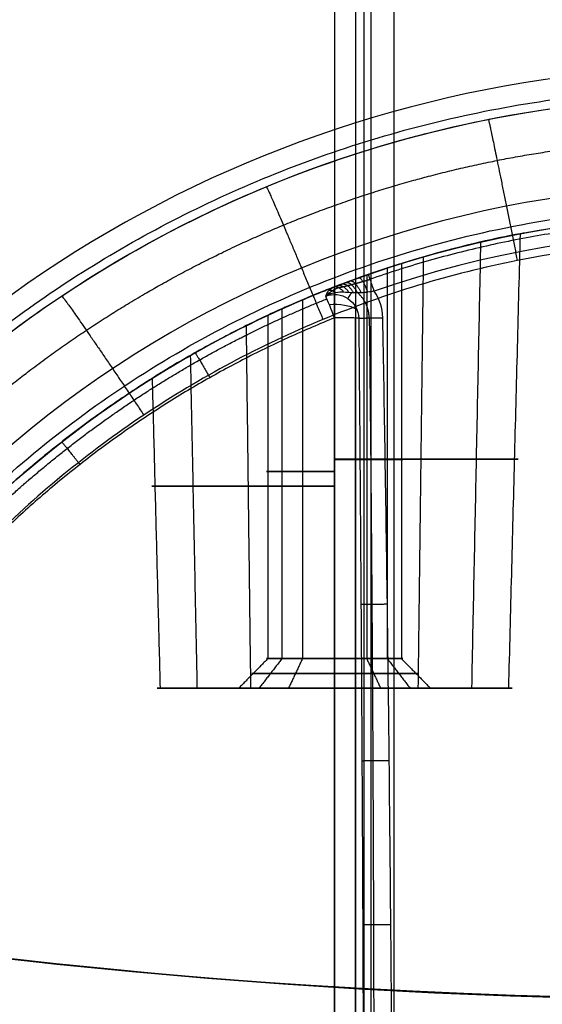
# Model space of a CAD drawing. Header units: millimetres. Extents: x -133 to 133, y 0 to 269.
# Tile 4 of 225: x -12 to -3, y 30 to 46. Entities that reach past the tile are written whole.
import ezdxf

# ---------------------------------------------------------------- set-up
doc = ezdxf.new("R2010")
doc.units = ezdxf.units.MM
for name, color, linetype, true_color in [('COTA', 252, 'Continuous', 0x696969), ('NEGRO', 7, 'Continuous', 0x1f1f1f), ('PANTALLA', 7, 'Continuous', 0xececec)]:
    doc.layers.add(name, color=color, linetype=linetype, true_color=true_color)

# ---------------------------------------------------------------- blocks, each defined once
blk = doc.blocks.new('DOME 29910')
at = {"layer": 'NEGRO', "extrusion": (0, 0, -1)}
for centre, radius, start, end in [((-8.321323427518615e-17, 136.25, -134), 116.5, 57.22053469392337, 237.2205346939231), ((-1.168617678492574e-15, 136.25, -123.5), 115.5, 57.2205346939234, 237.2205346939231), ((-5.725350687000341e-15, 136.25, -134), 115.5, 57.22053469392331, 237.2205346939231), ((0, 136.25, -128.75), 116.5, 57.22053469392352, 237.2205347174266), ((0, 136.25, -128.75), 115.5, 57.22053469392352, 237.2205347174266), ((3.786532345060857e-28, 136.25, -136), 115, 270.0000000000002, 90.0000000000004), ((4.03896783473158e-28, 136.25, -136), 112, 270.0000000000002, 90.0000000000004), ((0, 136.25, -128.75), 116.5, 237.2205347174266, 57.22053468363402), ((-1.350793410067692e-14, 136.25, -123.5), 116.5, 237.2205346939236, 57.22053469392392), ((-2.280319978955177e-14, 136.25, -134), 116.5, 237.2205346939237, 57.22053469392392), ((0, 136.25, -128.75), 115.5, 237.2205347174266, 57.22053468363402), ((-8.924816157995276e-15, 136.25, -134), 115.5, 237.2205346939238, 57.22053469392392), ((0, 136.25, -122.5), 106.5, 237.2205347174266, 57.22053468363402), ((-8.231410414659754e-15, 136.25, -123), 106.5, 237.2205346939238, 57.22053469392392), ((0, 136.25, -129.5), 115, 270.0000000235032, 358.0347444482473), ((0, 136.25, -129.5), 112, 270.0000000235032, 357.9820821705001), ((0, 25, -47.8277525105), 20, 0, 180.000000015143), ((2.779543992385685e-11, 25.00000000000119, -89.49999999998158), 20.00000000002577, 31.38814982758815, 148.6118501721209), ((0, 25, -47.8277525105), 18, 76.14509597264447, 180.0000000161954), ((-9.857417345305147e-10, 24.99999999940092, -3.800685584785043), 18.00000000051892, 70.76658342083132, 109.2334165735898), ((-6.428178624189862e-12, 24.99999999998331, -91.49999999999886), 17.99999999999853, 18.92464441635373, 161.0753555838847), ((0, 25, -45.5038513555), 18, 64.84935927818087, 72.70913942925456), ((0, 25, -80.5038513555), 18, 64.84935927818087, 72.70913942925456), ((6.500000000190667, 41.24807680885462, -3.290830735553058), 0.4072048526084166, 68.59332623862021, 178.9309005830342), ((0, 25, -47.8277525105), 18, 0, 61.36887797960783)]:
    blk.add_arc(centre, radius, start, end, dxfattribs=at)
at = {"layer": 'NEGRO'}
for centre, radius, start, end in [((2.142676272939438e-15, 136.25, 123.5), 116.5, 302.7794653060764, 122.7794653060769), ((0, 136.25, 123), 115, 90, 270), ((-5.092224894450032e-14, 136.2500000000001, 123), 114.9999999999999, 302.7794653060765, 122.7794653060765), ((-3.492813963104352e-14, 136.2500000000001, 122), 114.9999999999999, 302.7794653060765, 122.7794653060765), ((-5.048709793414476e-29, 136.25, 123), 112, 90.00000000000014, 270), ((-3.341254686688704e-15, 136.25, 123.5), 115.5, 122.7794653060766, 302.7794653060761), ((1.469960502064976e-15, 136.25, 122), 115, 122.7794653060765, 302.7794653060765), ((1.469960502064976e-15, 136.25, 123), 115, 122.7794653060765, 302.7794653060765), ((-9.701370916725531e-15, 136.25, 122), 106.5, 122.7794653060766, 302.7794653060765), ((0, 25, 90), 20.49999999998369, 31.38814982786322, 148.6118501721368), ((0, 25, 92), 18.5, 18.92464441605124, 161.0753555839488), ((1.590030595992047e-10, 25.00000000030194, 3.500685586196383), 17.69999999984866, 70.76658342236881, 109.2334165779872), ((-6.500000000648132, 41.24807680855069, 3.500685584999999), 0.8144097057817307, 1.069099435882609, 34.7308450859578)]:
    blk.add_arc(centre, radius, start, end, dxfattribs=at)
at = {"layer": 'NEGRO', "extrusion": (0.9284176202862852, 0.3714110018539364, 0.00972574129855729)}
blk.add_arc((40.71153832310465, 3.490496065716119, 9.320102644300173), 0.5000000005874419, 271.3926703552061, 324.5271056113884, dxfattribs=at)
at = {"layer": 'NEGRO', "extrusion": (-1, 0, 0)}
blk.add_arc((-41.248076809, 3.580975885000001, 6.5), 0.5000000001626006, 215.4632573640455, 268.4999986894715, dxfattribs=at)
at = {"layer": 'NEGRO', "extrusion": (0, 0.8804459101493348, 0.4741466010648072)}
blk.add_arc((6.5, -16.4047798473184, 38.01460807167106), 0.5, 221.2292277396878, 280.2289555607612, dxfattribs=at)
at = {"layer": 'NEGRO', "extrusion": (-3.562616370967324e-23, 0.9996573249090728, 0.02617695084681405)}
blk.add_arc((6.500000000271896, 2.499999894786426, 41.32768114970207), 0.5000000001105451, 215.4849590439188, 269.9999999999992, dxfattribs=at)
at = {"layer": 'NEGRO', "extrusion": (0, 1, 0)}
for centre, radius, start, end in [((6.5, 45.5, 38.87078377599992), 3.101360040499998, 90.00000002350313, 269.9999999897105), ((6.5, 80.5, 38.87078377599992), 3.101360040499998, 90.00000002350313, 269.9999999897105), ((6.5, 80.5, 38.41306139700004), 3.089374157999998, 270, 90.00000001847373), ((6.5, 45.5, 38.41306139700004), 3.089374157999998, 270, 90.00000001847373), ((6.5, 80.5, 35.5), 1.149999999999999, 269.9999999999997, 90), ((6.5, 45.5, 35.5), 1.150000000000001, 269.9999999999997, 90), ((6.5, 80.5, 35), 3, 269.9999999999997, 90), ((6.5, 45.5, 35), 3.000000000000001, 269.9999999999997, 90), ((6.5, 80.5, 35), 1.65, 270, 90), ((6.5, 45.5, 35), 1.649999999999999, 270, 90), ((6.499999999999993, 45.5, 35), 1.65, 90.00000000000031, 270.0000000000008), ((6.499999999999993, 45.5, 35), 3, 90.00000000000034, 270.0000000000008), ((6.499999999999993, 80.5, 35), 1.649999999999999, 90.00000000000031, 270.0000000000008), ((6.499999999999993, 80.5, 35), 2.999999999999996, 90.00000000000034, 270.0000000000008)]:
    blk.add_arc(centre, radius, start, end, dxfattribs=at)
at = {"layer": 'NEGRO', "extrusion": (0, -1, 0)}
for centre, radius, start, end in [((-6.5, 45.5, -38.86415789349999), 1.149999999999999, 270.0000000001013, 90.00000001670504), ((-6.5, 80.5, -38.86415789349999), 1.150000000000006, 270.0000000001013, 90.00000001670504), ((-6.5, 80.5, -38.661561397), 1.150000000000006, 90.00000002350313, 269.9999999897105), ((-6.5, 45.5, -38.661561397), 1.149999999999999, 90.00000002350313, 269.9999999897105), ((-6.499999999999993, 45.5, -35.5), 1.149999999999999, 269.9999999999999, 90.0000000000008), ((-6.499999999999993, 80.5, -35.5), 1.149999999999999, 269.9999999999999, 90.0000000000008), ((-6.5, 80.5, -35.24999999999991), 1.400000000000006, 90.00000002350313, 269.9999999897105), ((-6.5, 45.5, -35.24999999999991), 1.399999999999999, 90.00000002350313, 269.9999999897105), ((-6.5, 45.5, -35.24999999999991), 1.399999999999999, 270, 90.00000002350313), ((-6.5, 80.5, -35.24999999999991), 1.400000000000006, 270, 90.00000002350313)]:
    blk.add_arc(centre, radius, start, end, dxfattribs=at)
at = {"layer": 'NEGRO'}
for points, weights, degree in [([(62.83604433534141, 38.67075849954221, 122.4393398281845), (257.994527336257, 164.342847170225, 122.4393398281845), (132.3224386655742, 359.5013301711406, 122.4393398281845), (-62.83604433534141, 233.8292415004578, 122.4393398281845)], [0.8164906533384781, 0.2721635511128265, 0.2721635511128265, 0.8164906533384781], 3), ([(62.45321183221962, 39.26526608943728, 123.1464466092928), (256.4226796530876, 164.1716897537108, 123.1464466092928), (131.5162559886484, 358.1411575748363, 123.1464466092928), (-62.45321183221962, 233.2347339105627, 123.1464466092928)], [0.8164906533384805, 0.2721635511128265, 0.2721635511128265, 0.8164906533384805], 3), ([(-62.83604433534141, 233.8292415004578, 122.4393398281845), (-257.9945273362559, 108.1571528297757, 122.4393398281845), (-132.3224386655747, -87.0013301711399, 122.4393398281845), (62.83604433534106, 38.67075849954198, 122.4393398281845)], [0.8164906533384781, 0.2721635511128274, 0.2721635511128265, 0.8164906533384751], 3), ([(-62.45321183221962, 233.2347339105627, 123.1464466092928), (-256.4226796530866, 108.3283102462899, 123.1464466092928), (-131.5162559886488, -85.64115757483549, 123.1464466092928), (62.45321183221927, 39.26526608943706, 123.1464466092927)], [0.8164906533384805, 0.2721635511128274, 0.2721635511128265, 0.8164906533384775], 3), ([(-17.19818612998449, 35.4929359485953, 89.85355339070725), (-8.423603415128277, 49.87469787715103, 89.85355339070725), (8.42360341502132, 49.87469787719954, 89.85355339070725), (17.19818612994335, 35.4929359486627, 89.85355339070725)], [0.8164906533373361, 0.5556671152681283, 0.5556671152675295, 0.8164906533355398], 3), ([(-3.90180644, 44.615705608, 3.604953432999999), (-3.889598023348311, 44.61813401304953, 1.168366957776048), (-3.414080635, 42.229184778, 1.105810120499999)], [1, 0.716126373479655, 1], 2), ([(-7.6536686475, 43.4775906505, 3.578876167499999), (-7.631077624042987, 43.48694815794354, 1.138745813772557), (-6.6969600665, 41.23333419, 1.079732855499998)], [1, 0.7156061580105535, 1], 2), ([(-17.16555760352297, 30.88533403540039, 91.85355339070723), (-10.4118955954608, 50.5835148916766, 91.85355339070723), (10.4118955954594, 50.58351489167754, 91.85355339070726), (17.16555760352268, 30.88533403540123, 91.8535533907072)], [0.8164906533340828, 0.4487020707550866, 0.448702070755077, 0.8164906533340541], 3), ([(5.900567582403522, 41.91235572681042, 3.588553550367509), (2.042871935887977, 43.2582707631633, 3.588553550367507), (-2.042871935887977, 43.2582707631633, 3.588553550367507), (-5.900567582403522, 41.91235572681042, 3.588553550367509)], [0.8164906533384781, 0.786108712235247, 0.786108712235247, 0.8164906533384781], 3), ([(-5.830687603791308, 41.7120639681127, 3.500685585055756), (-5.929512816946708, 41.99531928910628, 3.500685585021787), (-5.929512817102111, 41.99531928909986, 3.800685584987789)], [1, 0.707106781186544, 1], 2), ([(-6.341897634, 41.692096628, 3.364409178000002), (-6.437021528, 41.809896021, 3.438987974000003), (-6.519607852, 41.77780419, 3.582643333)], [1, 0.871536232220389, 1], 2), ([(-6.452452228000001, 41.803745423, 3.626650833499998), (-6.356311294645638, 41.84066247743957, 3.458639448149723), (-6.253297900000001, 41.68648819, 3.391913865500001)], [0.9999999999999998, 0.8358077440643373, 0.9999999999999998], 2), ([(-6.384202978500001, 41.82979359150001, 3.668750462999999), (-6.284295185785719, 41.86769254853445, 3.475757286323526), (-6.179828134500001, 41.6821095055, 3.418226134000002)], [0.9999999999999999, 0.8056362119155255, 0.9999999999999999], 2), ([(-6.313726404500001, 41.856359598, 3.7067727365), (-6.217878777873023, 41.89226033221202, 3.489579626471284), (-6.114705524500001, 41.6807443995, 3.4419900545)], [1, 0.7807406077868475, 1], 2), ([(-6.240462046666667, 41.883620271, 3.739485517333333), (-6.155121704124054, 41.91516345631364, 3.499783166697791), (-6.054022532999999, 41.68252795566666, 3.462435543)], [1, 0.7602000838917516, 1], 2), ([(-6.0883547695, 41.939065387, 3.784839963), (-6.038586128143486, 41.95695357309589, 3.508394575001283), (-5.940407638, 41.6937621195, 3.490782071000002)], [1, 0.729284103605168, 1], 2), ([(-6.519607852, 41.77780419, 3.582643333), (-13.668717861, 38.99976522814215, 3.511918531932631), (-17.99999999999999, 32.66989402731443, 3.350769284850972), (-17.99999999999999, 25.00000000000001, 3.155505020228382)], [1, 0.883525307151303, 0.883525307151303, 1], 3), ([(-11.11140466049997, 41.62939224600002, 3.536528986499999), (-11.08181818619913, 41.6491612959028, 1.090621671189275), (-9.722479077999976, 39.61616058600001, 1.037385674)], [1, 0.7147605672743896, 1], 2), ([(-6.562029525, 41.6646416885, 3.309478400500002), (-6.595405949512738, 41.67898151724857, 3.333801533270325), (-6.6259490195, 41.683019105, 3.364818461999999)], [1, 0.98954822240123, 1], 2), ([(-6.481742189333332, 41.684294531, 3.328190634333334), (-6.542715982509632, 41.72499654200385, 3.372161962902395), (-6.595955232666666, 41.72556605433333, 3.439043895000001)], [1, 0.9617166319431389, 1], 2), ([(-6.275657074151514, 41.58790918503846, 3.290830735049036), (-6.258270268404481, 41.61424654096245, 3.335121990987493), (-6.237009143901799, 41.64645267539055, 3.374123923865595), (-6.212267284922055, 41.68393139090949, 3.406457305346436)], [0.7624004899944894, 0.7428061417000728, 0.7300110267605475, 0.7240151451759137], 3), ([(-5.914741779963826, 41.2589985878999, 3.445136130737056), (-5.917657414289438, 41.41523679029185, 3.445136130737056), (-5.980166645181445, 41.56636671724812, 3.445136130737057), (-6.105819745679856, 41.68082199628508, 3.445136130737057)], [0.9193633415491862, 0.8061396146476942, 0.7411549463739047, 0.7244093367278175], 3), ([(-6.500000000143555, 41.26116528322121, 3.081147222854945), (-13.3586790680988, 38.5173689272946, 3.009298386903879), (-17.50000000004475, 32.40023251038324, 2.849115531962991), (-17.49999999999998, 25.01308847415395, 2.655676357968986)], [1, 0.885385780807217, 0.885385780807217, 1], 3), ([(-6.092866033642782, 41.25567452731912, 3.290830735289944), (-5.943364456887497, 41.25846444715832, 3.500685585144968), (-5.685732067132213, 41.26327224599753, 3.500685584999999)], [1, 0.888901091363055, 1], 2), ([(-8.855407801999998, 40.671048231, 3.554466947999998), (-8.849926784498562, 40.67414544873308, 3.065778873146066), (-8.609425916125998, 40.24883275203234, 3.054638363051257)], [1, 0.7151202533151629, 0.9999972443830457], 2), ([(-11.110873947, 39.161514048, 3.516036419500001), (-11.10464598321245, 39.16640039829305, 3.026296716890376), (-10.80224035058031, 38.78122941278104, 3.016207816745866)], [1, 0.7143521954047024, 0.9999976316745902], 2), ([(-6.054449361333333, 36.41777949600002, 3.227510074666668), (-5.915403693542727, 36.4196331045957, 3.500685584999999), (-5.608898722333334, 36.42371910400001, 3.500685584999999)], [1, 0.8525400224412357, 1], 2), ([(-6.0384517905, 33.773767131, 3.192903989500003), (-5.910286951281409, 33.77516483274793, 3.500685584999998), (-5.576903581, 33.778800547, 3.500685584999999)], [1, 0.8319966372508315, 1], 2), ([(-6.0249545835, 31.00146884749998, 3.156618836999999), (-5.912023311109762, 31.0024395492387, 3.500685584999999), (-5.549909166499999, 31.00555210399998, 3.500685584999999)], [1, 0.8098970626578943, 1], 2)]:
    blk.add_rational_spline(points, weights, degree=degree, dxfattribs=at)
for points in [[(-6.499999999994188, 118.7185625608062, 97.99999999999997), (-6.499999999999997, -1.530808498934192e-17, 98)], [(-6.146446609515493, 118.5955650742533, 97.85355339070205), (-6.146446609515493, 0, 97.85355339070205)], [(-6, 0, 97), (-6, 118.568858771, 97)], [(-6, 0, 97.25), (-6, 118.5619458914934, 97.25)], [(-6, 0, 97.5), (-6, 118.555033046, 97.5)], [(-5.886505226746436, 118.5394914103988, 96.68280335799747), (-5.886505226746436, 0, 96.68280335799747)], [(-5.500000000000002, 118.420698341, 96.5), (-5.5, 1.530808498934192e-17, 96.5)], [(-3.557644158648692, 35, 46.08527096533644), (-3.360307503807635, 42.68362143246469, 46.12452366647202)], [(-3.557644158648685, 35, 81.08527096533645), (-3.360307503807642, 42.68362143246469, 81.12452366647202)], [(-4.180968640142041, 35, 43.5968201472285), (-4.028274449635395, 42.54343728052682, 43.47150726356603)], [(-4.180968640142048, 35, 78.5968201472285), (-4.028274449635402, 42.54343728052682, 78.47150726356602)], [(-5.085809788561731, 35, 48.1457637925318), (-4.995788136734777, 42.29277042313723, 48.31418245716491)], [(-5.085809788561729, 35, 83.1457637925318), (-4.995788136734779, 42.29277042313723, 83.31418245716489)], [(-5.372096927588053, 42.17964716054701, 45.7243538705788), (-5.372096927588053, 35.5, 45.7243538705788)], [(-5.372096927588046, 42.17964716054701, 80.7243538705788), (-5.372096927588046, 35.5, 80.7243538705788)], [(-5.957893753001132, 41.98536574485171, 46.51420945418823), (-5.957893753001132, 35.50000000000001, 46.51420945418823)], [(-5.95789375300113, 41.98536574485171, 81.51420945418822), (-5.95789375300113, 35.50000000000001, 81.51420945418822)], [(-5.61103797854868, 42.10309407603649, 44.77044772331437), (-5.61103797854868, 35.5, 44.77044772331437)], [(-5.61103797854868, 42.10309407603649, 79.77044772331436), (-5.61103797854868, 35.5, 79.77044772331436)], [(-6.5, 41.785410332, 46.65), (-6.499999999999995, 35.5, 46.65)], [(-6.499999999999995, 35.5, 44.35), (-6.5, 41.785410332, 44.35)], [(-6.5, 41.785410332, 81.65), (-6.499999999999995, 35.5, 81.65)], [(-6.499999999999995, 35.5, 79.35), (-6.5, 41.785410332, 79.35)], [(-6.499999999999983, 35, 77.5), (-6.5, 41.785410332, 77.322317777)], [(-6.5, 41.785410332, 83.67768222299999), (-6.499999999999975, 35, 83.5)], [(-6.499999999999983, 35, 42.5), (-6.5, 41.785410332, 42.322317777)], [(-6.5, 41.785410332, 48.677682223), (-6.499999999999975, 35, 48.5)], [(-6.515423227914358, 41.77942967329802, 46.64989737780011), (-6.515423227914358, 41.77942967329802, 44.35010261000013)], [(-6.515423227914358, 41.77942967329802, 81.6498973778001), (-6.515423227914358, 41.77942967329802, 79.35010261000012)], [(-7.04210624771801, 41.56537097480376, 81.51420945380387), (-7.04210624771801, 35.5, 81.51420945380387)], [(-7.042106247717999, 41.56537097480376, 46.51420945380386), (-7.042106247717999, 35.5, 46.51420945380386)], [(-7.627903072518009, 41.30389909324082, 80.72435387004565), (-7.627903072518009, 35.5, 80.72435387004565)], [(-7.627903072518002, 41.30389909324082, 45.72435387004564), (-7.627903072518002, 35.5, 45.72435387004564)], [(-7.388962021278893, 41.41356105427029, 79.77044772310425), (-7.388962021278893, 35.5, 79.77044772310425)], [(-7.388962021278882, 41.41356105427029, 44.77044772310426), (-7.388962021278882, 35.5, 44.77044772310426)], [(-7.914190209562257, 34.99999999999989, 83.14576379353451), (-7.989853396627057, 41.12957264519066, 83.2873196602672)], [(-7.914190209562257, 34.99999999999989, 48.14576379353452), (-7.989853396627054, 41.12957264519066, 48.28731966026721)], [(-6.5, 0, 2.000685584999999), (-6.500000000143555, 41.26116528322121, 3.081147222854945)], [(-6.146446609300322, -1.58784502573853e-08, 2.147182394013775), (-6.14644660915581, 41.25733175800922, 3.227543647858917)], [(-8.819031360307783, 35, 78.59682014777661), (-8.932933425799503, 40.62701885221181, 78.50334313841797)], [(-8.819031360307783, 35, 43.59682014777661), (-8.932933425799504, 40.62701885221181, 43.50334313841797)], [(-9.442355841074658, 35, 81.08527096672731), (-9.576954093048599, 40.24080037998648, 81.1120442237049)], [(-9.44235584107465, 35, 46.08527096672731), (-9.576954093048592, 40.24080037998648, 46.1120442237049)], [(-11.41907911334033, 38.9141881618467, 91.50000001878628), (-11.41907911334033, 38.9141881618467, 3.509738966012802)], [(-7.627903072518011, 35.5, 80.72435387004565), (-8.118295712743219, 35, 80.82189903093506)], [(-7.627903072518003, 35.5, 45.72435387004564), (-8.118295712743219, 35, 45.82189903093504)], [(-7.388962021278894, 35.5, 79.77044772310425), (-7.775467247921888, 35, 79.45325108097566)], [(-7.388962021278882, 35.5, 44.77044772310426), (-7.775467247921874, 35, 44.45325108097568)], [(-7.042106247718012, 35.5, 81.51420945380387), (-7.27780461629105, 35, 81.9551700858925)], [(-7.042106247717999, 35.5, 46.51420945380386), (-7.277804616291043, 35, 46.95517008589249)], [(-6.499999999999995, 35.5, 46.65), (-6.499999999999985, 35, 47.15)], [(-6.5, 35, 43.85), (-6.499999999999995, 35.5, 44.35)], [(-6.499999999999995, 35.5, 81.65), (-6.499999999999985, 35, 82.15)], [(-6.5, 35, 78.85), (-6.499999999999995, 35.5, 79.35)], [(-5.957893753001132, 35.50000000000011, 46.51420945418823), (-5.722195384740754, 35.00000000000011, 46.95517008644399)], [(-5.95789375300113, 35.50000000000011, 81.51420945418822), (-5.722195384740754, 35.00000000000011, 81.95517008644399)], [(-5.61103797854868, 35.5, 44.77044772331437), (-5.224532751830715, 35, 44.45325108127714)], [(-5.61103797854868, 35.5, 79.77044772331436), (-5.224532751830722, 35, 79.45325108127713)], [(-5.372096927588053, 35.5, 45.7243538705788), (-4.881704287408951, 35, 45.82189903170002)], [(-5.372096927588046, 35.5, 80.7243538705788), (-4.881704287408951, 35, 80.82189903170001)], [(-9.499999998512, 35, 45.5), (-8.14999999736, 35, 45.5)], [(-9.499999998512, 35, 80.5), (-8.14999999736, 35, 80.5)], [(-6.5, 35, 48.499999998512), (-6.5, 35, 47.14999999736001)], [(-6.5, 35, 43.85000000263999), (-6.5, 35, 42.500000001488)], [(-6.5, 35, 83.499999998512), (-6.5, 35, 82.14999999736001)], [(-6.5, 35, 78.85000000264), (-6.5, 35, 77.500000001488)], [(-4.85000000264, 35, 45.5), (-3.500000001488, 35, 45.5)], [(-4.85000000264, 35, 80.5), (-3.500000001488, 35, 80.5)]]:
    blk.add_open_spline(points, degree=1, dxfattribs=at)
for points, knots in [([(-20, 25.00000000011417, 3.155505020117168), (-20, 26.30901178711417, 3.18549799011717), (-19.871078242, 27.61796151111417, 3.215489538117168), (-19.360332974, 30.18565136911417, 3.274322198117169), (-18.978522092, 31.44431316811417, 3.303161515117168), (-17.976659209, 33.86302412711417, 3.35858066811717), (-17.35663198, 35.02301348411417, 3.385159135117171), (-15.902152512, 37.19979583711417, 3.435035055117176), (-15.067736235, 38.21653501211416, 3.458331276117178), (-13.216535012, 40.06773623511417, 3.500747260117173), (-12.199795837, 40.90215251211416, 3.519865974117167), (-10.023013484, 42.35663198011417, 3.553191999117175), (-8.863024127, 42.97665920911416, 3.567398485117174), (-6.444313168, 43.97852209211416, 3.590353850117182), (-5.185651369, 44.36033297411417, 3.59910216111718), (-2.617961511, 44.87107824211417, 3.610804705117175), (-1.308996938, 45.00000000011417, 3.613758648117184), (1.308996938, 45.00000000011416, 3.613758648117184), (2.617961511, 44.87107824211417, 3.610804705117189), (5.185651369, 44.36033297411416, 3.59910216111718), (6.444313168, 43.97852209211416, 3.590353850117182), (8.863024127, 42.97665920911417, 3.567398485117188), (10.023013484, 42.35663198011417, 3.553191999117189), (12.199795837, 40.90215251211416, 3.519865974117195), (13.216535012, 40.06773623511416, 3.500747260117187), (15.067736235, 38.21653501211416, 3.458331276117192), (15.902152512, 37.19979583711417, 3.43503505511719), (17.35663198, 35.02301348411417, 3.385159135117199), (17.976659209, 33.86302412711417, 3.358580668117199), (18.978522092, 31.44431316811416, 3.303161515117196), (19.360332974, 30.18565136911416, 3.274322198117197), (19.871078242, 27.61796151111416, 3.215489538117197), (20, 26.30901178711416, 3.185497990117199), (20, 25.00000000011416, 3.155505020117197)], [1.5707963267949, 1.5707963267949, 1.5707963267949, 1.5707963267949, 1.76714586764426, 1.76714586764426, 1.96349540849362, 1.96349540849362, 2.15984494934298, 2.15984494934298, 2.35619449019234, 2.35619449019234, 2.55254403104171, 2.55254403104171, 2.74889357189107, 2.74889357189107, 2.94524311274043, 2.94524311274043, 3.14159265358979, 3.14159265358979, 3.33794219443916, 3.33794219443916, 3.53429173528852, 3.53429173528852, 3.73064127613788, 3.73064127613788, 3.92699081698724, 3.92699081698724, 4.1233403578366, 4.1233403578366, 4.31968989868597, 4.31968989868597, 4.51603943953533, 4.51603943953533, 4.71238898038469, 4.71238898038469, 4.71238898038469, 4.71238898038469]), ([(-6.5, 41.785410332, 42.322317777), (-5.706320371, 42.092755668, 42.314269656), (-4.874764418, 42.338469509, 42.62754627), (-3.667907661, 42.633272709, 43.790912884), (-3.299062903, 42.695089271, 44.634478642), (-3.297926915, 42.695301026, 46.361329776), (-3.665211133, 42.633830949, 47.205085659), (-4.871978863, 42.339249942, 48.371164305), (-5.701377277, 42.094669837, 48.685780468), (-6.5, 41.785410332, 48.677682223)], [5.141592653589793, 5.141592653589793, 5.141592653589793, 5.141592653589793, 5.391592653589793, 5.391592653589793, 5.641592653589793, 5.641592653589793, 5.891592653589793, 5.891592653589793, 6.141592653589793, 6.141592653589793, 6.141592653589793, 6.141592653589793]), ([(-6.5, 41.785410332, 77.322317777), (-5.706320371, 42.092755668, 77.314269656), (-4.874764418, 42.338469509, 77.62754627), (-3.667907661, 42.633272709, 78.790912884), (-3.299062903, 42.695089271, 79.634478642), (-3.297926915, 42.695301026, 81.36132977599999), (-3.665211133, 42.633830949, 82.20508565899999), (-4.871978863, 42.339249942, 83.371164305), (-5.701377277, 42.094669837, 83.68578046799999), (-6.5, 41.785410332, 83.67768222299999)], [5.141592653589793, 5.141592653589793, 5.141592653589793, 5.141592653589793, 5.391592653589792, 5.391592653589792, 5.641592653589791, 5.641592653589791, 5.891592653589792, 5.891592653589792, 6.141592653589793, 6.141592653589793, 6.141592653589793, 6.141592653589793]), ([(17.50000000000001, 25.06544237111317, 0.65636170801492), (17.50000000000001, 26.21082768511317, 0.6863546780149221), (17.38719346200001, 27.35615869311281, 0.7163462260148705), (16.94029135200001, 29.60288731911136, 0.7751788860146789), (16.60620683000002, 30.70421639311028, 0.8040182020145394), (15.72957680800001, 32.82058848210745, 0.859437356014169), (15.18705298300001, 33.83557916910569, 0.8860158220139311), (13.91438344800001, 35.74026372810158, 0.9358917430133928), (13.18426920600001, 36.62991050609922, 0.9591879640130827), (11.56446813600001, 38.24971157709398, 1.001603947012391), (10.67482135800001, 38.9798258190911, 1.020722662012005), (8.77013679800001, 40.25249535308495, 1.0540486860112), (7.755146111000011, 40.79501917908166, 1.068255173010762), (5.63877402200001, 41.67164920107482, 1.091210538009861), (4.537444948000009, 42.00573372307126, 1.09995884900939), (2.290716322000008, 42.45263583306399, 1.111661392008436), (1.145372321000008, 42.56544237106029, 1.114615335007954), (-1.145372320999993, 42.56544237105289, 1.114615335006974), (-2.290716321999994, 42.45263583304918, 1.111661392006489), (-4.537444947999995, 42.00573372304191, 1.099958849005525), (-5.638774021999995, 41.67164920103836, 1.091210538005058), (-7.755146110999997, 40.79501917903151, 1.068255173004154), (-8.770136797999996, 40.25249535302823, 1.054048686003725), (-10.674821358, 38.97982581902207, 1.02072266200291), (-11.564468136, 38.24971157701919, 1.001603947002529), (-13.184269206, 36.62991050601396, 0.9591879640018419), (-13.914383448, 35.7402637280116, 0.9358917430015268), (-15.187052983, 33.83557916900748, 0.886015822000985), (-15.729576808, 32.82058848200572, 0.859437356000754), (-16.60620683, 30.70421639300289, 0.8040182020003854), (-16.940291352, 29.60288731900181, 0.7751788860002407), (-17.387193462, 27.35615869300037, 0.7163462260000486), (-17.5, 26.210827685, 0.6863546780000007), (-17.5, 25.065442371, 0.6563617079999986)], [-4.71238898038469, -4.71238898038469, -4.71238898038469, -4.71238898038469, -4.51603943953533, -4.51603943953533, -4.31968989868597, -4.31968989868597, -4.1233403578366, -4.1233403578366, -3.92699081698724, -3.92699081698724, -3.73064127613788, -3.73064127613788, -3.53429173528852, -3.53429173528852, -3.33794219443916, -3.33794219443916, -3.14159265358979, -3.14159265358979, -2.94524311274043, -2.94524311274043, -2.74889357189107, -2.74889357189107, -2.55254403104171, -2.55254403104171, -2.35619449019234, -2.35619449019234, -2.15984494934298, -2.15984494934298, -1.96349540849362, -1.96349540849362, -1.76714586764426, -1.76714586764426, -1.5707963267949, -1.5707963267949, -1.5707963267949, -1.5707963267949]), ([(-6.5, 41.785410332, 44.35), (-6.366415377, 41.837139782, 44.35), (-6.230288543, 41.887919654, 44.37386951), (-6.102935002, 41.933817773, 44.420722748), (-5.975376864, 41.979789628, 44.467651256), (-5.852984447, 42.022188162, 44.53916612), (-5.747813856, 42.057626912, 44.630105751), (-5.647275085, 42.091504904, 44.717040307), (-5.559558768, 42.120048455, 44.824395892), (-5.493907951, 42.141090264, 44.94297326), (-5.431892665, 42.160966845, 45.054984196), (-5.387785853, 42.174756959, 45.180278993), (-5.366166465, 42.181509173, 45.307850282), (-5.34536331, 42.18800646, 45.430605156), (-5.344779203, 42.188186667, 45.558913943), (-5.364472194, 42.18203824, 45.68186974), (-5.383899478, 42.175972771, 45.803166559), (-5.423544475, 42.163584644, 45.922550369), (-5.479675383, 42.145645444, 46.030506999), (-5.536415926, 42.127511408, 46.139636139), (-5.611436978, 42.103219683, 46.23998422), (-5.69810801, 42.07429545, 46.32429924), (-5.787658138, 42.044410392, 46.411415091), (-5.89188976, 42.008801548, 46.483707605), (-6.002217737, 41.969778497, 46.536683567), (-6.118112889, 41.928786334, 46.592332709), (-6.243663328, 41.882969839, 46.628160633), (-6.369155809, 41.835493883, 46.642532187), (-6.412648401, 41.81903989, 46.647513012), (-6.456388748, 41.802298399, 46.65), (-6.5, 41.785410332, 46.65)], [4.141592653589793, 4.141592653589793, 4.141592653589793, 4.141592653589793, 4.142022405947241, 4.142022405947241, 4.142022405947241, 4.142453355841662, 4.142453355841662, 4.142453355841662, 4.142865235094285, 4.142865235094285, 4.142865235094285, 4.143253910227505, 4.143253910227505, 4.143253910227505, 4.143627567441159, 4.143627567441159, 4.143627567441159, 4.143995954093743, 4.143995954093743, 4.143995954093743, 4.144368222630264, 4.144368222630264, 4.144368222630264, 4.14475285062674, 4.14475285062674, 4.14475285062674, 4.145157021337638, 4.145157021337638, 4.145157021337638, 4.145296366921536, 4.145296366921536, 4.145296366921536, 4.145296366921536]), ([(-6.5, 41.785410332, 79.35), (-6.366415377, 41.837139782, 79.35), (-6.230288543, 41.887919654, 79.37386950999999), (-6.102935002, 41.933817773, 79.420722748), (-5.975376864, 41.979789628, 79.467651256), (-5.852984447, 42.022188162, 79.53916612), (-5.747813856, 42.057626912, 79.630105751), (-5.647275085, 42.091504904, 79.717040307), (-5.559558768, 42.120048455, 79.824395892), (-5.493907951, 42.141090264, 79.94297326), (-5.431892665, 42.160966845, 80.05498419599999), (-5.387785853, 42.174756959, 80.180278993), (-5.366166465, 42.181509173, 80.307850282), (-5.34536331, 42.18800646, 80.430605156), (-5.344779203, 42.188186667, 80.558913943), (-5.364472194, 42.18203824, 80.68186974), (-5.383899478, 42.175972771, 80.803166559), (-5.423544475, 42.163584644, 80.92255036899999), (-5.479675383, 42.145645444, 81.030506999), (-5.536415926, 42.127511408, 81.139636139), (-5.611436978, 42.103219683, 81.23998422), (-5.69810801, 42.07429545, 81.32429924), (-5.787658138, 42.044410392, 81.411415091), (-5.89188976, 42.008801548, 81.483707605), (-6.002217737, 41.969778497, 81.536683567), (-6.118112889, 41.928786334, 81.592332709), (-6.243663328, 41.882969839, 81.628160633), (-6.369155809, 41.835493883, 81.642532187), (-6.412648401, 41.81903989, 81.647513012), (-6.456388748, 41.802298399, 81.65), (-6.5, 41.785410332, 81.65)], [4.141592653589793, 4.141592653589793, 4.141592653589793, 4.141592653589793, 4.142022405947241, 4.142022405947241, 4.142022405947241, 4.142453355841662, 4.142453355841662, 4.142453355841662, 4.142865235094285, 4.142865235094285, 4.142865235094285, 4.143253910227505, 4.143253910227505, 4.143253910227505, 4.143627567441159, 4.143627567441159, 4.143627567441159, 4.143995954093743, 4.143995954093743, 4.143995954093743, 4.144368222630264, 4.144368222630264, 4.144368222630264, 4.14475285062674, 4.14475285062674, 4.14475285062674, 4.145157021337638, 4.145157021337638, 4.145157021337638, 4.145296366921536, 4.145296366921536, 4.145296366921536, 4.145296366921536]), ([(-6.519607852, 41.77780419, 3.582643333), (-6.497194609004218, 41.78651364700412, 3.597227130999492), (-6.474934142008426, 41.79511261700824, 3.61213521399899), (-6.429970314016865, 41.81237822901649, 3.641166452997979), (-6.407279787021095, 41.82103965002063, 3.655312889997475), (-6.361126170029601, 41.83854753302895, 3.682188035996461), (-6.337667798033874, 41.84739209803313, 3.694925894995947), (-6.289785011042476, 41.86532709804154, 3.718619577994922), (-6.26526888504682, 41.87445125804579, 3.7296143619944), (-6.190848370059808, 41.90195829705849, 3.759227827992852), (-6.140178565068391, 41.92043852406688, 3.774480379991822), (-6.036530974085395, 41.95769225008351, 3.795199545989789), (-5.98340710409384, 41.97651606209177, 3.80068557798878), (-5.929512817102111, 41.99531928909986, 3.800685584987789)], [-1.56260638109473e-17, -1.56260638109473e-17, -1.56260638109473e-17, -1.56260638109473e-17, 8.32238657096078e-05, 8.32238657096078e-05, 0.000166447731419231, 0.000166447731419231, 0.000249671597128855, 0.000249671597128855, 0.000332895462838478, 0.000332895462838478, 0.000499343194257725, 0.000499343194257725, 0.000665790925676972, 0.000665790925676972, 0.000665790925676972, 0.000665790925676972]), ([(-6.5, 41.785410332, 48.677682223), (-7.314098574, 41.470157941, 48.669427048), (-8.088779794, 41.094066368, 48.350901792), (-9.260843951, 40.449404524, 47.20974086), (-9.633947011, 40.204837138, 46.381125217), (-9.638541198, 40.201925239, 44.635658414), (-9.264918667, 40.446940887, 43.796541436), (-8.093867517, 41.091488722, 42.651754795), (-7.309059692, 41.472109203, 42.330521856), (-6.5, 41.785410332, 42.322317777)], [0, 0, 0, 0, 0.25, 0.25, 0.5, 0.5, 0.75, 0.75, 1, 1, 1, 1]), ([(-6.5, 41.785410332, 83.67768222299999), (-7.314098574, 41.470157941, 83.66942704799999), (-8.088779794, 41.094066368, 83.350901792), (-9.260843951, 40.449404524, 82.20974085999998), (-9.633947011, 40.204837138, 81.381125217), (-9.638541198, 40.201925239, 79.635658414), (-9.264918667, 40.446940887, 78.796541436), (-8.093867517, 41.091488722, 77.651754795), (-7.309059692, 41.472109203, 77.330521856), (-6.5, 41.785410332, 77.322317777)], [4.141592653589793, 4.141592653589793, 4.141592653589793, 4.141592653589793, 4.391592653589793, 4.391592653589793, 4.641592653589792, 4.641592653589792, 4.891592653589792, 4.891592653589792, 5.141592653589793, 5.141592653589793, 5.141592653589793, 5.141592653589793]), ([(-6.5, 41.785410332, 79.35), (-6.59003818, 41.750543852, 79.35), (-6.680316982, 41.714731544, 79.36067904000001), (-6.767663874, 41.679290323, 79.38158323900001), (-6.892808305, 41.628512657, 79.41153329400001), (-7.014533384, 41.577408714, 79.463335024), (-7.1238066, 41.530316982, 79.53389166), (-7.224266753, 41.487023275, 79.598757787), (-7.316549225, 41.44613156, 79.681026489), (-7.393568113, 41.411433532, 79.776096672), (-7.465496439, 41.379028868, 79.864883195), (-7.525703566, 41.351331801, 79.966953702), (-7.568891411, 41.331316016, 80.07576993), (-7.6115214, 41.311558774, 80.183180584), (-7.638503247, 41.298875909, 80.299901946), (-7.646983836, 41.294896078, 80.416764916), (-7.655990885, 41.290669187, 80.540882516), (-7.644257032, 41.296211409, 80.668731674), (-7.613237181, 41.310690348, 80.78844926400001), (-7.579029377, 41.326657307, 80.920470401), (-7.520306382, 41.353957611, 81.046939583), (-7.44447143, 41.388405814, 81.15610496), (-7.363333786, 41.425262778, 81.27290363), (-7.260062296, 41.471400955, 81.374035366), (-7.145594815, 41.520910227, 81.45168657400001), (-7.030339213, 41.570760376, 81.529872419), (-6.900253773, 41.625503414, 81.586844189), (-6.766397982, 41.679803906, 81.618718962), (-6.679447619, 41.715076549, 81.639424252), (-6.589605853, 41.750711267, 81.65), (-6.5, 41.785410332, 81.65)], [-5.145339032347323, -5.145339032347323, -5.145339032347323, -5.145339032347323, -5.145051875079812, -5.145051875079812, -5.145051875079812, -5.144637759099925, -5.144637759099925, -5.144637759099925, -5.144257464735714, -5.144257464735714, -5.144257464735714, -5.143902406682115, -5.143902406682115, -5.143902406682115, -5.143551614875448, -5.143551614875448, -5.143551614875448, -5.143178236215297, -5.143178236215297, -5.143178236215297, -5.142765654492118, -5.142765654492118, -5.142765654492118, -5.142324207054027, -5.142324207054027, -5.142324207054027, -5.141880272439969, -5.141880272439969, -5.141880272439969, -5.141592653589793, -5.141592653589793, -5.141592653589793, -5.141592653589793]), ([(-6.5, 41.785410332, 44.35), (-6.59003818, 41.750543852, 44.35), (-6.680316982, 41.714731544, 44.36067904), (-6.767663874, 41.679290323, 44.381583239), (-6.892808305, 41.628512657, 44.411533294), (-7.014533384, 41.577408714, 44.463335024), (-7.1238066, 41.530316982, 44.53389166), (-7.224266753, 41.487023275, 44.598757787), (-7.316549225, 41.44613156, 44.681026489), (-7.393568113, 41.411433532, 44.776096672), (-7.465496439, 41.379028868, 44.864883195), (-7.525703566, 41.351331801, 44.966953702), (-7.568891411, 41.331316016, 45.07576993), (-7.6115214, 41.311558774, 45.183180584), (-7.638503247, 41.298875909, 45.299901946), (-7.646983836, 41.294896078, 45.416764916), (-7.655990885, 41.290669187, 45.540882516), (-7.644257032, 41.296211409, 45.668731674), (-7.613237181, 41.310690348, 45.788449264), (-7.579029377, 41.326657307, 45.920470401), (-7.520306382, 41.353957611, 46.046939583), (-7.44447143, 41.388405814, 46.15610496), (-7.363333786, 41.425262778, 46.27290363), (-7.260062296, 41.471400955, 46.374035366), (-7.145594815, 41.520910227, 46.451686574), (-7.030339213, 41.570760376, 46.529872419), (-6.900253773, 41.625503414, 46.586844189), (-6.766397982, 41.679803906, 46.618718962), (-6.679447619, 41.715076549, 46.639424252), (-6.589605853, 41.750711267, 46.65), (-6.5, 41.785410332, 46.65)], [-5.145339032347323, -5.145339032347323, -5.145339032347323, -5.145339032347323, -5.145051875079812, -5.145051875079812, -5.145051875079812, -5.144637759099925, -5.144637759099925, -5.144637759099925, -5.144257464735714, -5.144257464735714, -5.144257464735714, -5.143902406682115, -5.143902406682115, -5.143902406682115, -5.143551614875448, -5.143551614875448, -5.143551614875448, -5.143178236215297, -5.143178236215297, -5.143178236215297, -5.142765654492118, -5.142765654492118, -5.142765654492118, -5.142324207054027, -5.142324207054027, -5.142324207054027, -5.141880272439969, -5.141880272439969, -5.141880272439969, -5.141592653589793, -5.141592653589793, -5.141592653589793, -5.141592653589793]), ([(-6.648623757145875, 41.62718994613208, 3.290830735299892), (-6.642462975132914, 41.64822007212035, 3.315153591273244), (-6.634849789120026, 41.66669237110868, 3.339943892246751), (-6.617048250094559, 41.69934583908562, 3.389693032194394), (-6.606955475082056, 41.71342236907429, 3.41453138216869), (-6.57395474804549, 41.74985342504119, 3.488068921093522), (-6.54825724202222, 41.76667145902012, 3.536076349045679), (-6.519607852, 41.77780419, 3.582643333)], [-0.00111800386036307, -0.00111800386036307, -0.00111800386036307, -0.00111800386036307, -0.00106442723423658, -0.00106442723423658, -0.00101085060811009, -0.00101085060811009, -0.000903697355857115, -0.000903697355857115, -0.000903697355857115, -0.000903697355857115]), ([(-6.341897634, 41.692096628, 3.364409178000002), (-6.384643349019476, 41.69409562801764, 3.352660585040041), (-6.430750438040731, 41.69288484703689, 3.340551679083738), (-6.507238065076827, 41.67999937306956, 3.32201011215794), (-6.534042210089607, 41.67378696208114, 3.315748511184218), (-6.590016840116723, 41.65549641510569, 3.303208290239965), (-6.619029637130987, 41.64346813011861, 3.296941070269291), (-6.648623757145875, 41.62718994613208, 3.290830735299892)], [0.000903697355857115, 0.000903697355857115, 0.000903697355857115, 0.000903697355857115, 0.00101085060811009, 0.00101085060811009, 0.00106442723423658, 0.00106442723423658, 0.00111800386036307, 0.00111800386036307, 0.00111800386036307, 0.00111800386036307]), ([(-5.830687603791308, 41.7120639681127, 3.500685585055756), (-5.867026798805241, 41.70512743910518, 3.500685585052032), (-5.903504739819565, 41.69886563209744, 3.497256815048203), (-5.977310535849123, 41.68865860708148, 3.484307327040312), (-6.014660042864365, 41.68469211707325, 3.474774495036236), (-6.073703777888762, 41.68144587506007, 3.456266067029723), (-6.093894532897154, 41.68082624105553, 3.449394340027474), (-6.1355165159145, 41.68066255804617, 3.434585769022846), (-6.157010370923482, 41.68111968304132, 3.426624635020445), (-6.202645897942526, 41.68309932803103, 3.409827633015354), (-6.226769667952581, 41.68464095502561, 3.400986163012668), (-6.279826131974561, 41.68833542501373, 3.382841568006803), (-6.308758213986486, 41.6905468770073, 3.373517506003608), (-6.341897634, 41.692096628, 3.364409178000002)], [-0.000665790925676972, -0.000665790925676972, -0.000665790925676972, -0.000665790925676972, -0.000499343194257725, -0.000499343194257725, -0.000332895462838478, -0.000332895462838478, -0.000249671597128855, -0.000249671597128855, -0.000166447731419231, -0.000166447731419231, -8.32238657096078e-05, -8.32238657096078e-05, 1.56260638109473e-17, 1.56260638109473e-17, 1.56260638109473e-17, 1.56260638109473e-17]), ([(-6.092866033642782, 41.25567452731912, 3.290830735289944), (-6.078828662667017, 39.75176707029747, 3.271146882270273), (-6.065890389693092, 38.13365393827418, 3.249968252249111), (-6.048728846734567, 35.55984227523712, 3.216280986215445), (-6.043381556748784, 34.67754516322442, 3.204733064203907), (-6.033522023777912, 32.86998909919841, 3.181074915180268), (-6.029009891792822, 31.94473363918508, 3.168964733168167), (-6.020899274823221, 30.05820405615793, 3.144272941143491), (-6.017300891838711, 29.09693552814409, 3.131691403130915), (-6.011082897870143, 27.14636893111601, 3.106161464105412), (-6.008463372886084, 26.15707837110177, 3.093213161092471), (-6.002146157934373, 23.16041868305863, 3.053991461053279), (-5.999999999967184, 21.12420915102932, 3.027340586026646), (-6, 19.08768429, 3.000685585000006)], [0.329275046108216, 0.329275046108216, 0.329275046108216, 0.329275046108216, 0.371956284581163, 0.371956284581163, 0.393296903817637, 0.393296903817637, 0.414637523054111, 0.414637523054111, 0.435978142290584, 0.435978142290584, 0.457318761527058, 0.457318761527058, 0.500000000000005, 0.500000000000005, 0.500000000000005, 0.500000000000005]), ([(-5.500000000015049, 19.08768428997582, 3.500685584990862), (-5.500000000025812, 21.12490713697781, 3.5006855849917), (-5.504292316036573, 23.16181454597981, 3.500685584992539), (-5.516926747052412, 26.15950129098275, 3.500685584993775), (-5.522165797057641, 27.14913091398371, 3.50068558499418), (-5.534601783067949, 29.10036603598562, 3.50068558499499), (-5.54179854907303, 30.06196402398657, 3.500685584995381), (-5.558019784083, 31.94914018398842, 3.500685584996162), (-5.56704404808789, 32.87471275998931, 3.500685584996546), (-5.586763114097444, 34.68288833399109, 3.500685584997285), (-5.597457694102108, 35.56548783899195, 3.500685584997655), (-5.631780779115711, 38.14018163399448, 3.500685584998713), (-5.657657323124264, 39.75884924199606, 3.500685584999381), (-5.685732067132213, 41.26327224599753, 3.500685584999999)], [-0.500000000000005, -0.500000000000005, -0.500000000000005, -0.500000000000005, -0.457318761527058, -0.457318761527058, -0.435978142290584, -0.435978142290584, -0.414637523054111, -0.414637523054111, -0.393296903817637, -0.393296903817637, -0.371956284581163, -0.371956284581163, -0.329275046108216, -0.329275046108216, -0.329275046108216, -0.329275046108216])]:
    blk.add_open_spline(points, degree=3, knots=knots, dxfattribs=at)
for points, weights, knots in [([(-19.26776695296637, 25.04627474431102, 1.388343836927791), (-19.26625313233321, 26.3068759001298, 1.419839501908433), (-19.14062899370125, 27.5675793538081, 1.451339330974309), (-18.64580649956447, 30.0400325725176, 1.513118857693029), (-18.27677844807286, 31.25177368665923, 1.543398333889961), (-17.30948878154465, 33.57974200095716, 1.601573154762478), (-16.7113710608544, 34.69603460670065, 1.629470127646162), (-15.30901813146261, 36.79030395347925, 1.681809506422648), (-14.50488169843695, 37.76838781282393, 1.706254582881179), (-12.72147629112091, 39.54879219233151, 1.750753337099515), (-11.74225037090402, 40.35123945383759, 1.770810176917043), (-9.646318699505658, 41.74969419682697, 1.805764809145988), (-8.52959912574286, 42.34582406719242, 1.820665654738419), (-6.201552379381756, 43.30889298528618, 1.844738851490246), (-4.990162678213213, 43.67592793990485, 1.853913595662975), (-2.519227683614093, 44.16683261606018, 1.866184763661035), (-1.259587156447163, 44.29075485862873, 1.869282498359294), (1.259587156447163, 44.29075485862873, 1.869282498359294), (2.519227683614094, 44.16683261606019, 1.866184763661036), (4.990162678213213, 43.67592793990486, 1.853913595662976), (6.201552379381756, 43.30889298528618, 1.844738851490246), (8.52959912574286, 42.34582406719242, 1.820665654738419), (9.646318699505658, 41.74969419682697, 1.805764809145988), (11.74225037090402, 40.35123945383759, 1.770810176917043), (12.72147629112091, 39.54879219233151, 1.750753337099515), (14.50488169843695, 37.76838781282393, 1.706254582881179), (15.30901813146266, 36.79030395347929, 1.681809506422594), (16.71137106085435, 34.69603460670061, 1.629470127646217), (17.30948878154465, 33.57974200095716, 1.601573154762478), (18.27677844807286, 31.25177368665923, 1.543398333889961), (18.64580649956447, 30.0400325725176, 1.513118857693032), (19.14062899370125, 27.56757935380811, 1.451339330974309), (19.26625313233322, 26.30687590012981, 1.419839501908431), (19.26776695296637, 25.04627474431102, 1.388343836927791)], [0.8535533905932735, 0.853856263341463, 0.8541587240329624, 0.854751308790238, 0.855041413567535, 0.8555982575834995, 0.855864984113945, 0.8563650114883, 0.8565983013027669, 0.857022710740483, 0.8572138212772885, 0.857546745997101, 0.857688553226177, 0.8579176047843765, 0.8580048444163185, 0.8581215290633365, 0.8581509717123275, 0.8581509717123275, 0.8581215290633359, 0.858004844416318, 0.8579176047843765, 0.857688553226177, 0.857546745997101, 0.8572138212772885, 0.857022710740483, 0.8565983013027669, 0.8563650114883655, 0.8558649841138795, 0.8555982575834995, 0.855041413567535, 0.854751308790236, 0.854158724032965, 0.8538562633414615, 0.8535533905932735], [1.5707963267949, 1.5707963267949, 1.5707963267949, 1.5707963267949, 1.76714586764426, 1.76714586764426, 1.96349540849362, 1.96349540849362, 2.15984494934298, 2.15984494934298, 2.35619449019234, 2.35619449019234, 2.55254403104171, 2.55254403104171, 2.74889357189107, 2.74889357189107, 2.94524311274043, 2.94524311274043, 3.14159265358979, 3.14159265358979, 3.33794219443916, 3.33794219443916, 3.53429173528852, 3.53429173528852, 3.73064127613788, 3.73064127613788, 3.92699081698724, 3.92699081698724, 4.1233403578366, 4.1233403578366, 4.31968989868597, 4.31968989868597, 4.51603943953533, 4.51603943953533, 4.71238898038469, 4.71238898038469, 4.71238898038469, 4.71238898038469]), ([(-6.433671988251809, 41.76985105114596, 3.45744248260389), (-6.405186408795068, 41.77669693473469, 3.467127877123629), (-6.379141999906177, 41.78277072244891, 3.476872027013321), (-6.329438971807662, 41.7945336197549, 3.495692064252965), (-6.305866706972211, 41.80018701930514, 3.504763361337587), (-6.259966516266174, 41.81148610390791, 3.521859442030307), (-6.237707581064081, 41.81711242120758, 3.529863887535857), (-6.193750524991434, 41.82851608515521, 3.544600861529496), (-6.172020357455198, 41.83430392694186, 3.551333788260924), (-6.107440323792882, 41.85187958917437, 3.569249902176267), (-6.065855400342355, 41.86369678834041, 3.577934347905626), (-5.982911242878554, 41.88778882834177, 3.588583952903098), (-5.941634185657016, 41.90005079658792, 3.59046261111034), (-5.900567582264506, 41.91235572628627, 3.588553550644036)], [0.9357681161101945, 0.9294084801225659, 0.923408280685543, 0.9123994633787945, 0.9073839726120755, 0.89825223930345, 0.8941305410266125, 0.886610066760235, 0.8831989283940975, 0.8739022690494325, 0.868931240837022, 0.860352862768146, 0.8567511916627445, 0.853553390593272], [-1.56260638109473e-17, -1.56260638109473e-17, -1.56260638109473e-17, -1.56260638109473e-17, 8.32238657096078e-05, 8.32238657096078e-05, 0.000166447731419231, 0.000166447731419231, 0.000249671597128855, 0.000249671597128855, 0.000332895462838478, 0.000332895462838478, 0.000499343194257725, 0.000499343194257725, 0.000665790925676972, 0.000665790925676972, 0.000665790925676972, 0.000665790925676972]), ([(-6.433671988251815, 41.76985105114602, 3.457442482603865), (-6.468854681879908, 41.75534506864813, 3.432369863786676), (-6.504557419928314, 41.73768212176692, 3.405923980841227), (-6.55851947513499, 41.70351219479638, 3.364286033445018), (-6.576570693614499, 41.69086552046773, 3.350087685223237), (-6.612695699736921, 41.66201627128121, 3.320977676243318), (-6.630744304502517, 41.64583461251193, 3.306034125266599), (-6.648623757, 41.627189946, 3.290830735)], [0.9357681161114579, 0.953621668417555, 0.9692712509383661, 0.9866518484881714, 0.9914315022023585, 0.9981167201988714, 0.9999987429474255, 1], [0.000903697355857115, 0.000903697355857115, 0.000903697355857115, 0.000903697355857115, 0.00101085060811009, 0.00101085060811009, 0.00106442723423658, 0.00106442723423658, 0.00111800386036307, 0.00111800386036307, 0.00111800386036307, 0.00111800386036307]), ([(-17.85355339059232, 25.00925495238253, 2.802072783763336), (-17.85332065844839, 25.90716766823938, 2.825352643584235), (-17.78522085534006, 26.80528091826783, 2.848637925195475), (-17.51470409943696, 28.58103257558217, 2.894678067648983), (-17.31235873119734, 29.45867453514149, 2.917433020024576), (-16.77797027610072, 31.17351029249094, 2.961894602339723), (-16.44599120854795, 32.01073126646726, 2.983601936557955), (-15.65990482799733, 33.62568463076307, 3.025474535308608), (-15.20584858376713, 34.40346064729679, 3.04564093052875), (-14.18595344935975, 35.88184226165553, 3.083973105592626), (-13.6201486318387, 36.58250303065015, 3.102140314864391), (-12.38964110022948, 37.89073248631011, 3.136061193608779), (-11.72495309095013, 38.49836206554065, 3.151816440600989), (-10.31180857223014, 39.60672872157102, 3.180555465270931), (-9.563346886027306, 40.10752621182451, 3.193540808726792), (-8.08835334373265, 40.94077128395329, 3.215146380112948), (-7.368970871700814, 41.28589967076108, 3.224095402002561), (-6.629751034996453, 41.58156052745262, 3.231761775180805)], [0.8535533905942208, 0.8537861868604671, 0.8540187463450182, 0.854478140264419, 0.8547049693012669, 0.8551477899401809, 0.855363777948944, 0.8557800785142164, 0.8559803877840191, 0.8563608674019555, 0.856541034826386, 0.8568772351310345, 0.8570332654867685, 0.85731774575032, 0.8574461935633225, 0.8576598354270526, 0.8577482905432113, 0.8578240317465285], [1.570796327, 1.570796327, 1.570796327, 1.570796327, 1.72171755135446, 1.72171755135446, 1.87263877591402, 1.87263877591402, 2.02356000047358, 2.02356000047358, 2.17448122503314, 2.17448122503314, 2.3254024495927, 2.3254024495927, 2.47632367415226, 2.47632367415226, 2.62724489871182, 2.62724489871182, 2.761045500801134, 2.761045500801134, 2.761045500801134, 2.761045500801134]), ([(-5.914741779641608, 41.25899858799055, 3.44513613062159), (-5.897313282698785, 39.74594289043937, 3.439567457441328), (-5.882255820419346, 38.12429144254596, 3.433494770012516), (-5.864117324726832, 35.55908857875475, 3.423651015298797), (-5.858786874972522, 34.67620910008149, 3.420224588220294), (-5.849732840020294, 32.86832691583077, 3.41311563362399), (-5.846019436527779, 31.94248720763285, 3.409429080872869), (-5.84032528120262, 30.05562931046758, 3.401807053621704), (-5.838357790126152, 29.09379238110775, 3.397867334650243), (-5.836254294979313, 27.14290143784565, 3.389749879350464), (-5.836134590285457, 26.15307777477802, 3.385567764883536), (-5.838635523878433, 23.14119059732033, 3.372622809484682), (-5.844232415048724, 21.10217106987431, 3.363560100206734), (-5.853553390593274, 19.08768429, 3.354238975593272)], [0.9444505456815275, 0.9389141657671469, 0.9328556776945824, 0.9229771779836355, 0.9195527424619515, 0.91244389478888, 0.908759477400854, 0.9011375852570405, 0.8972001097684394, 0.8890828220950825, 0.884903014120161, 0.8720217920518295, 0.862977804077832, 0.853553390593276], [0.329275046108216, 0.329275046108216, 0.329275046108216, 0.329275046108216, 0.371956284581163, 0.371956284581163, 0.393296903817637, 0.393296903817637, 0.414637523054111, 0.414637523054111, 0.435978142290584, 0.435978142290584, 0.457318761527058, 0.457318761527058, 0.500000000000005, 0.500000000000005, 0.500000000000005, 0.500000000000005])]:
    blk.add_rational_spline(points, weights, degree=3, knots=knots, dxfattribs=at)
at = {"layer": 'PANTALLA', "extrusion": (0, 0, -1)}
for centre, radius, start, end in [((2.925288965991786e-09, 136.25, -135.9999999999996), 115, 269.9999999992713, 90), ((2.925288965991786e-09, 136.25, -136.0000000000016), 115, 270, 90.00000002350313), ((2.925288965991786e-09, 136.25, -135.9999999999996), 112, 269.9999999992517, 90), ((2.925288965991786e-09, 136.25, -136.0000000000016), 112, 270, 90.00000002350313)]:
    blk.add_arc(centre, radius, start, end, dxfattribs=at)

msp = doc.modelspace()

# ---------------------------------------------------------------- block references
at = {"layer": 'COTA'}
msp.add_blockref('DOME 29910', (0, 0, -50), dxfattribs=at)

doc.saveas('drawing.dxf')
